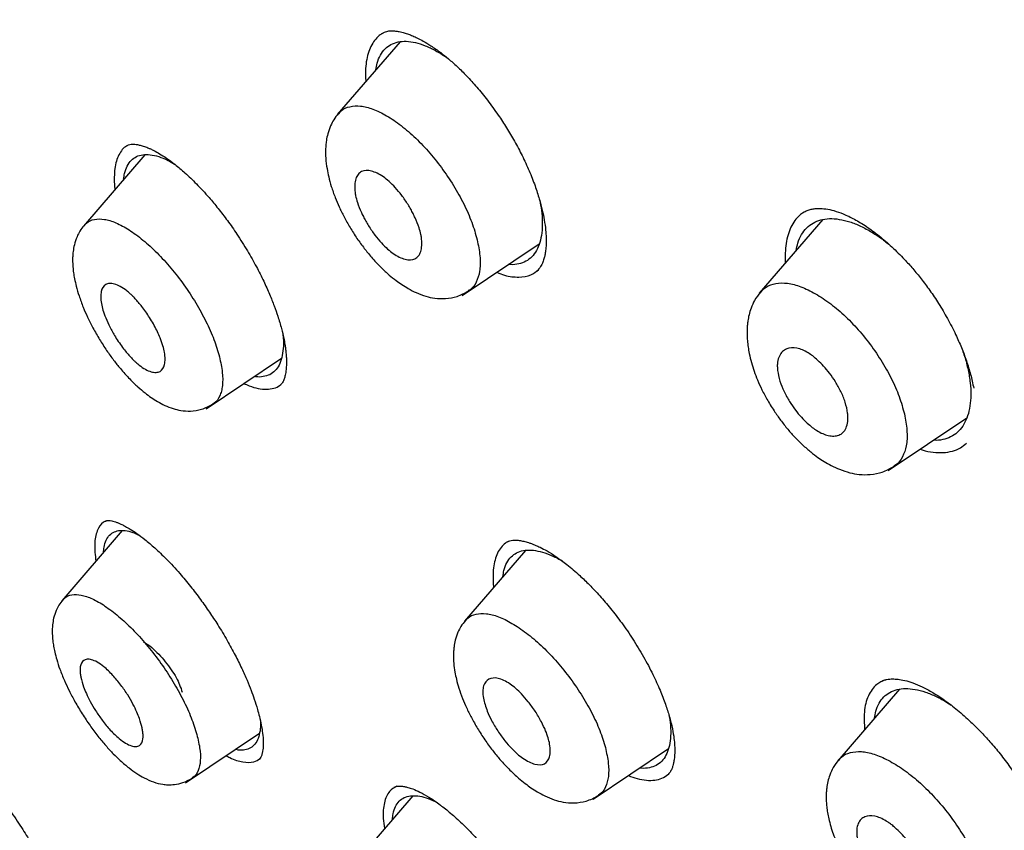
# Model space of a CAD drawing. Header units: millimetres. Extents: x 8 to 1894, y 12 to 2738.
# Tile 32 of 158: x 1377 to 1395, y 718 to 732. Entities that reach past the tile are written whole.
import ezdxf

# ---------------------------------------------------------------- set-up
doc = ezdxf.new("R2010")
doc.units = ezdxf.units.MM

msp = doc.modelspace()

# ---------------------------------------------------------------- linework, layer by layer
at = {"color": 7, "linetype": 'Continuous', "lineweight": 30}
for p, q in [((1384.178, 731.728), (1383.064, 730.436)), ((1379.643, 729.721), (1378.551, 728.454)), ((1391.69, 728.568), (1390.56, 727.258)), ((1385.283, 727.22), (1386.651, 728.139)), ((1386.608, 727.652), (1386.638, 727.678)), ((1380.735, 725.206), (1382.073, 726.104)), ((1392.855, 724.109), (1394.25, 725.047)), ((1379.243, 723.04), (1378.168, 721.793)), ((1386.41, 722.689), (1385.325, 721.431)), ((1393.052, 720.22), (1391.956, 718.949)), ((1380.364, 718.555), (1381.682, 719.441)), ((1387.61, 718.267), (1388.95, 719.167)), ((1381.675, 718.976), (1381.681, 718.981)), ((1384.403, 718.326), (1383.351, 717.105))]:
    msp.add_line(p, q, dxfattribs=at)
for points, knots in [([(1438.452, 730.139), (1438.211, 730.436), (1437.74, 731.016), (1437.027, 731.854), (1436.336, 732.643), (1435.667, 733.383), (1435.024, 734.075), (1434.41, 734.721), (1433.824, 735.323), (1433.265, 735.887), (1432.685, 736.461), (1432.091, 737.039), (1431.49, 737.613), (1430.938, 738.132), (1430.435, 738.598), (1429.981, 739.013), (1429.576, 739.378), (1429.234, 739.685), (1428.949, 739.938), (1428.718, 740.141), (1428.526, 740.31), (1428.373, 740.444), (1428.258, 740.544), (1428.181, 740.611), (1428.13, 740.655), (1428.084, 740.695), (1428.023, 740.748), (1427.892, 740.861), (1427.679, 741.045), (1427.386, 741.296), (1427.052, 741.579), (1426.682, 741.891), (1426.266, 742.239), (1425.798, 742.626), (1425.28, 743.049), (1424.711, 743.51), (1424.095, 744.002), (1423.45, 744.51), (1422.795, 745.02), (1422.145, 745.518), (1421.278, 746.175), (1420.202, 746.974), (1418.926, 747.897), (1417.685, 748.77), (1416.481, 749.596), (1415.314, 750.376), (1413.989, 751.24), (1412.504, 752.181), (1410.858, 753.191), (1409.241, 754.158), (1407.651, 755.089), (1406.084, 755.995), (1404.533, 756.888), (1403.223, 757.63), (1402.15, 758.228), (1401.298, 758.695), (1400.627, 759.058), (1400.137, 759.319), (1399.835, 759.478), (1399.529, 759.639), (1399.221, 759.799), (1398.91, 759.96), (1398.604, 760.117), (1398.32, 760.261), (1398.078, 760.383), (1397.886, 760.479), (1397.742, 760.55), (1397.639, 760.601), (1397.547, 760.647), (1397.434, 760.703), (1397.279, 760.779), (1397.078, 760.877), (1396.835, 760.995), (1396.562, 761.126), (1396.279, 761.261), (1395.999, 761.392), (1395.726, 761.519), (1395.459, 761.643), (1395.061, 761.824), (1394.545, 762.055), (1393.919, 762.328), (1393.326, 762.58), (1392.76, 762.814), (1392.219, 763.032), (1391.703, 763.234), (1391.198, 763.427), (1390.687, 763.617), (1390.146, 763.812), (1389.567, 764.014), (1389.1, 764.171), (1388.764, 764.28), (1388.581, 764.339), (1388.415, 764.391), (1388.267, 764.437), (1388.132, 764.479), (1387.997, 764.52), (1387.821, 764.573), (1387.587, 764.643), (1387.296, 764.727), (1386.985, 764.814), (1386.602, 764.918), (1386.174, 765.029), (1385.714, 765.141), (1385.305, 765.236), (1384.979, 765.306), (1384.728, 765.358), (1384.539, 765.396), (1384.355, 765.431), (1384.159, 765.467), (1383.934, 765.507), (1383.665, 765.552), (1383.354, 765.6), (1383.011, 765.648), (1382.665, 765.691), (1382.283, 765.732), (1381.878, 765.767), (1381.442, 765.793), (1381.009, 765.809), (1380.582, 765.812), (1380.15, 765.801), (1379.745, 765.779), (1379.423, 765.75), (1379.185, 765.723), (1379.006, 765.7), (1378.826, 765.673), (1378.66, 765.645), (1378.519, 765.62), (1378.389, 765.594), (1378.259, 765.567), (1378.116, 765.535), (1377.977, 765.501), (1377.859, 765.471), (1377.758, 765.443), (1377.652, 765.413), (1377.523, 765.374), (1377.372, 765.326), (1377.216, 765.273), (1377.068, 765.219), (1376.936, 765.168), (1376.819, 765.12), (1376.715, 765.076), (1376.628, 765.038), (1376.547, 765.001), (1376.461, 764.961), (1376.352, 764.908), (1376.22, 764.841), (1376.066, 764.76), (1375.957, 764.698), (1375.899, 764.664)], [0, 0, 0, 0, 0.012618, 0.02469, 0.036162, 0.047092, 0.057506, 0.067246, 0.076501, 0.085274, 0.09357, 0.103636, 0.112908, 0.121393, 0.1291, 0.136032, 0.142191, 0.147581, 0.151667, 0.155166, 0.15808, 0.160408, 0.162139, 0.163296, 0.163886, 0.16447, 0.165393, 0.166652, 0.170405, 0.175037, 0.179913, 0.185488, 0.191759, 0.198727, 0.206554, 0.215103, 0.224375, 0.234251, 0.2441, 0.253827, 0.263436, 0.283077, 0.302215, 0.320852, 0.33898, 0.356593, 0.373683, 0.399143, 0.42427, 0.449059, 0.473515, 0.497635, 0.521506, 0.545186, 0.558174, 0.57123, 0.584708, 0.589348, 0.594038, 0.598781, 0.603574, 0.608418, 0.613314, 0.617924, 0.621685, 0.624691, 0.62694, 0.628432, 0.629522, 0.63128, 0.633715, 0.636828, 0.640702, 0.645186, 0.649683, 0.65409, 0.658407, 0.662635, 0.666772, 0.677306, 0.68725, 0.696763, 0.705852, 0.714576, 0.72304, 0.730972, 0.739316, 0.748129, 0.757683, 0.768039, 0.771397, 0.774462, 0.777233, 0.779711, 0.781894, 0.784014, 0.786554, 0.790756, 0.795783, 0.801288, 0.806554, 0.815305, 0.823215, 0.830281, 0.836487, 0.840146, 0.84342, 0.846383, 0.849763, 0.853742, 0.858205, 0.863944, 0.870195, 0.876467, 0.882431, 0.890677, 0.89832, 0.906107, 0.914238, 0.921709, 0.929909, 0.93668, 0.939619, 0.943092, 0.946617, 0.949684, 0.952406, 0.954483, 0.956902, 0.959662, 0.962498, 0.964731, 0.966331, 0.968174, 0.970542, 0.973433, 0.976443, 0.979161, 0.981587, 0.983727, 0.985603, 0.987243, 0.988342, 0.989853, 0.991774, 0.994106, 0.996848, 1, 1, 1, 1]), ([(1449.656, 655.602), (1449.76, 656.288), (1449.967, 657.654), (1449.976, 659.934), (1449.835, 662.308), (1449.556, 664.767), (1449.136, 667.545), (1448.551, 670.657), (1447.793, 674.102), (1446.85, 678.01), (1445.729, 682.376), (1444.507, 687.175), (1443.22, 692.028), (1441.782, 696.992), (1440.387, 701.25), (1439.109, 704.752), (1438.033, 707.449), (1436.809, 710.223), (1435.393, 713.08), (1433.839, 715.852), (1432.152, 718.505), (1430.372, 720.994), (1428.409, 723.417), (1426.333, 725.725), (1424.204, 727.908), (1421.691, 730.314), (1418.793, 732.893), (1415.521, 735.591), (1412.258, 738.115), (1409.012, 740.481), (1405.792, 742.68), (1402.611, 744.709), (1399.475, 746.589), (1396.377, 748.377), (1393.291, 750.154), (1390.213, 751.859), (1387.16, 753.435), (1384.158, 754.832), (1381.231, 756.03), (1378.389, 757.03), (1375.649, 757.798), (1373.335, 758.231), (1371.435, 758.373), (1369.913, 758.299), (1368.539, 757.982), (1367.376, 757.363), (1366.478, 756.419), (1365.795, 755.133), (1365.344, 753.575), (1365.23, 752.322), (1365.175, 751.726)], [0, 0, 0, 0, 0.019898, 0.0396, 0.059164, 0.078621, 0.098012, 0.12334, 0.14858, 0.173729, 0.207869, 0.241962, 0.27621, 0.310623, 0.345208, 0.362607, 0.380133, 0.397809, 0.41567, 0.433753, 0.448994, 0.464409, 0.479834, 0.495068, 0.510119, 0.525027, 0.547187, 0.569186, 0.591085, 0.612946, 0.634793, 0.656563, 0.678191, 0.699624, 0.721056, 0.742684, 0.764455, 0.786298, 0.808164, 0.830061, 0.852059, 0.874219, 0.889128, 0.904179, 0.91941, 0.93484, 0.950247, 0.965498, 0.983576, 1, 1, 1, 1]), ([(1447.446, 655.562), (1447.532, 656.111), (1447.702, 657.207), (1447.751, 659.014), (1447.689, 660.902), (1447.521, 662.866), (1447.27, 664.884), (1446.891, 667.343), (1446.339, 670.266), (1445.587, 673.668), (1444.71, 677.281), (1443.725, 681.089), (1442.692, 685.068), (1441.629, 689.068), (1440.489, 693.121), (1439.223, 697.25), (1438.026, 700.769), (1436.96, 703.64), (1436.09, 705.827), (1435.132, 708.052), (1434.07, 710.316), (1432.883, 712.618), (1431.663, 714.756), (1430.435, 716.709), (1429.236, 718.464), (1427.941, 720.198), (1426.404, 722.081), (1424.618, 724.079), (1422.599, 726.166), (1420.398, 728.291), (1418.025, 730.44), (1415.49, 732.595), (1412.946, 734.641), (1410.401, 736.586), (1407.653, 738.589), (1404.71, 740.609), (1401.585, 742.611), (1398.489, 744.474), (1395.415, 746.251), (1392.352, 748.012), (1389.31, 749.691), (1386.308, 751.232), (1383.56, 752.501), (1381.069, 753.524), (1378.825, 754.342), (1376.646, 755.02), (1374.546, 755.538), (1372.658, 755.852), (1370.989, 755.961), (1369.543, 755.876), (1368.357, 755.592), (1367.425, 755.135), (1366.721, 754.554), (1366.152, 753.82), (1365.66, 752.859), (1365.282, 751.644), (1365.046, 750.164), (1364.955, 748.565), (1364.982, 746.877), (1365.106, 745.121), (1365.373, 742.711), (1365.858, 739.603), (1366.622, 735.764), (1367.518, 731.852), (1368.499, 727.899), (1369.512, 723.932), (1370.49, 720.172), (1371.477, 716.586), (1372.49, 713.168), (1373.61, 709.691), (1374.708, 706.585), (1375.745, 703.874), (1376.681, 701.576), (1377.705, 699.241), (1378.819, 696.869), (1379.662, 695.257), (1380.084, 694.45)], [0, 0, 0, 0, 0.011709, 0.0234, 0.035079, 0.046745, 0.058401, 0.070053, 0.08835, 0.106637, 0.124908, 0.145647, 0.166375, 0.187119, 0.207887, 0.228673, 0.249479, 0.259892, 0.270315, 0.28075, 0.291198, 0.301658, 0.31213, 0.319994, 0.327864, 0.335737, 0.343609, 0.354092, 0.364563, 0.37502, 0.38755, 0.400066, 0.41258, 0.425091, 0.437599, 0.45323, 0.468841, 0.484431, 0.499999, 0.515569, 0.531166, 0.546782, 0.562408, 0.574915, 0.587424, 0.599934, 0.612454, 0.624987, 0.635443, 0.645912, 0.656393, 0.664263, 0.672136, 0.680006, 0.687871, 0.698343, 0.708803, 0.71925, 0.729685, 0.740108, 0.750521, 0.771326, 0.792113, 0.81288, 0.833624, 0.854353, 0.875091, 0.892532, 0.909986, 0.927451, 0.944927, 0.955919, 0.966921, 0.977933, 0.988958, 1, 1, 1, 1]), ([(1383.862, 731.878), (1383.888, 731.891), (1383.936, 731.916), (1384.016, 731.925), (1384.091, 731.922), (1384.153, 731.913), (1384.207, 731.901), (1384.262, 731.886), (1384.326, 731.865), (1384.405, 731.834), (1384.492, 731.794), (1384.599, 731.738), (1384.737, 731.654), (1384.888, 731.548), (1385.044, 731.423), (1385.198, 731.286), (1385.367, 731.119), (1385.547, 730.919), (1385.737, 730.686), (1385.914, 730.443), (1386.074, 730.198), (1386.216, 729.957), (1386.353, 729.701), (1386.432, 729.525), (1386.473, 729.436)], [0, 0, 0, 0, 0.065501, 0.120046, 0.163347, 0.194964, 0.215627, 0.234114, 0.262197, 0.290713, 0.319661, 0.352977, 0.396637, 0.450736, 0.492644, 0.53926, 0.590643, 0.646767, 0.707695, 0.773468, 0.825996, 0.881248, 0.939232, 1, 1, 1, 1]), ([(1383.865, 731.876), (1383.846, 731.865), (1383.794, 731.833), (1383.725, 731.757), (1383.658, 731.651), (1383.609, 731.523), (1383.576, 731.378), (1383.563, 731.213), (1383.562, 731.094), (1383.569, 731.026), (1383.57, 731.023)], [0, 0, 0, 0, 0.086357, 0.237393, 0.388382, 0.539358, 0.690354, 0.841445, 0.992475, 1, 1, 1, 1]), ([(1383.747, 731.228), (1383.754, 731.269), (1383.771, 731.368), (1383.827, 731.494), (1383.909, 731.607), (1384.014, 731.685), (1384.14, 731.731), (1384.286, 731.743), (1384.449, 731.72), (1384.624, 731.665), (1384.809, 731.575), (1384.951, 731.492), (1385.031, 731.431), (1385.045, 731.419)], [0, 0, 0, 0, 0.071689, 0.173677, 0.273688, 0.373488, 0.473727, 0.573771, 0.675384, 0.7768, 0.876829, 0.977263, 1, 1, 1, 1]), ([(1383.082, 730.439), (1383.098, 730.461), (1383.149, 730.531), (1383.283, 730.583), (1383.471, 730.597), (1383.694, 730.542), (1383.939, 730.423), (1384.197, 730.247), (1384.458, 730.023), (1384.71, 729.756), (1384.946, 729.456), (1385.158, 729.135), (1385.336, 728.805), (1385.477, 728.476), (1385.531, 728.273), (1385.557, 728.172)], [0, 0, 0, 0, 0.038109, 0.118503, 0.198456, 0.277907, 0.357976, 0.438428, 0.518599, 0.598204, 0.678113, 0.758377, 0.838787, 0.919315, 1, 1, 1, 1]), ([(1383.079, 730.449), (1383.052, 730.415), (1383.001, 730.351), (1382.939, 730.23), (1382.895, 730.105), (1382.87, 729.985), (1382.86, 729.896), (1382.854, 729.793), (1382.856, 729.655), (1382.876, 729.488), (1382.91, 729.321), (1382.957, 729.149), (1383.02, 728.971), (1383.097, 728.79), (1383.184, 728.613), (1383.29, 728.424), (1383.41, 728.235), (1383.538, 728.059), (1383.681, 727.884), (1383.83, 727.724), (1383.977, 727.589), (1384.1, 727.49), (1384.213, 727.41), (1384.333, 727.336), (1384.474, 727.263), (1384.629, 727.204), (1384.806, 727.165), (1384.996, 727.159), (1385.205, 727.195), (1385.33, 727.265), (1385.396, 727.303)], [0, 0, 0, 0, 0.032306, 0.060707, 0.096012, 0.122675, 0.140945, 0.154426, 0.192033, 0.232568, 0.263942, 0.300052, 0.340928, 0.374705, 0.41116, 0.450348, 0.492185, 0.532404, 0.569, 0.617017, 0.656691, 0.688077, 0.714344, 0.742531, 0.776293, 0.816438, 0.85299, 0.895849, 0.945057, 1, 1, 1, 1]), ([(1379.331, 729.882), (1379.32, 729.877), (1379.279, 729.855), (1379.224, 729.793), (1379.167, 729.696), (1379.127, 729.578), (1379.104, 729.441), (1379.099, 729.285), (1379.102, 729.171), (1379.111, 729.107), (1379.111, 729.104)], [0, 0, 0, 0, 0.057448, 0.213561, 0.369838, 0.525917, 0.681875, 0.837698, 0.993328, 1, 1, 1, 1]), ([(1379.329, 729.885), (1379.344, 729.892), (1379.372, 729.905), (1379.419, 729.909), (1379.464, 729.907), (1379.504, 729.902), (1379.544, 729.894), (1379.579, 729.885), (1379.616, 729.875), (1379.655, 729.861), (1379.698, 729.844), (1379.748, 729.823), (1379.816, 729.79), (1379.91, 729.738), (1380.035, 729.658), (1380.186, 729.546), (1380.364, 729.395), (1380.567, 729.2), (1380.765, 728.986), (1380.949, 728.765), (1381.116, 728.549), (1381.224, 728.391), (1381.279, 728.311)], [0, 0, 0, 0, 0.071105, 0.130088, 0.176818, 0.214434, 0.237902, 0.259525, 0.281469, 0.303735, 0.326322, 0.3505, 0.379393, 0.425498, 0.480322, 0.544048, 0.616858, 0.698879, 0.790134, 0.856085, 0.926051, 1, 1, 1, 1]), ([(1379.266, 729.284), (1379.271, 729.32), (1379.282, 729.41), (1379.327, 729.524), (1379.397, 729.626), (1379.491, 729.693), (1379.605, 729.727), (1379.738, 729.727), (1379.889, 729.692), (1380.033, 729.636), (1380.131, 729.579), (1380.17, 729.556)], [0, 0, 0, 0, 0.078461, 0.200023, 0.319345, 0.438566, 0.558018, 0.677392, 0.798785, 0.919625, 1, 1, 1, 1]), ([(1383.379, 729.055), (1383.378, 729.071), (1383.374, 729.102), (1383.372, 729.145), (1383.374, 729.213), (1383.388, 729.296), (1383.43, 729.375), (1383.512, 729.442), (1383.661, 729.448), (1383.841, 729.363), (1383.987, 729.247), (1384.098, 729.136), (1384.213, 728.998), (1384.304, 728.865), (1384.369, 728.755), (1384.411, 728.676), (1384.465, 728.565), (1384.515, 728.439), (1384.547, 728.319), (1384.559, 728.244), (1384.565, 728.193), (1384.567, 728.149), (1384.565, 728.08), (1384.55, 727.997), (1384.508, 727.917), (1384.425, 727.851), (1384.276, 727.846), (1384.098, 727.931), (1383.954, 728.045), (1383.843, 728.155), (1383.728, 728.294), (1383.636, 728.428), (1383.57, 728.54), (1383.527, 728.619), (1383.473, 728.73), (1383.423, 728.857), (1383.391, 728.977), (1383.382, 729.035), (1383.379, 729.055)], [0, 0, 0, 0, 0.011123, 0.022112, 0.033021, 0.065591, 0.097514, 0.129118, 0.190536, 0.250329, 0.277634, 0.307391, 0.339914, 0.374982, 0.392247, 0.408183, 0.422927, 0.459667, 0.485182, 0.499686, 0.510889, 0.522004, 0.533089, 0.565954, 0.59821, 0.629706, 0.690989, 0.75018, 0.776939, 0.806579, 0.839241, 0.87493, 0.892259, 0.908385, 0.92332, 0.960042, 0.985736, 1, 1, 1, 1]), ([(1386.473, 729.436), (1386.509, 729.346), (1386.578, 729.176), (1386.653, 728.942), (1386.707, 728.74), (1386.744, 728.555), (1386.766, 728.393), (1386.775, 728.258), (1386.776, 728.165), (1386.773, 728.098), (1386.769, 728.045), (1386.763, 727.997), (1386.754, 727.944), (1386.74, 727.881), (1386.715, 727.805), (1386.675, 727.722), (1386.634, 727.678), (1386.611, 727.654)], [0, 0, 0, 0, 0.1043256, 0.1984015, 0.2823407, 0.3562546, 0.4394045, 0.505221, 0.5548263, 0.5879763, 0.6195387, 0.6495309, 0.680329, 0.7291363, 0.7990123, 0.88944, 1, 1, 1, 1]), ([(1386.66, 728.911), (1386.671, 728.852), (1386.698, 728.715), (1386.71, 728.52), (1386.701, 728.327), (1386.665, 728.158), (1386.606, 728.014), (1386.522, 727.902), (1386.417, 727.821), (1386.29, 727.776), (1386.186, 727.762), (1386.12, 727.772), (1386.108, 727.774)], [0, 0, 0, 0, 0.08475, 0.1959662, 0.3067813, 0.4191171, 0.5317335, 0.6425207, 0.7534657, 0.864291, 0.9750959, 1, 1, 1, 1]), ([(1391.343, 728.694), (1391.367, 728.707), (1391.41, 728.733), (1391.481, 728.753), (1391.548, 728.764), (1391.634, 728.768), (1391.742, 728.761), (1391.889, 728.73), (1392.058, 728.672), (1392.254, 728.579), (1392.469, 728.448), (1392.693, 728.283), (1392.92, 728.086), (1393.12, 727.887), (1393.293, 727.696), (1393.444, 727.513), (1393.599, 727.305), (1393.756, 727.069), (1393.912, 726.806), (1394.046, 726.544), (1394.158, 726.292), (1394.247, 726.054), (1394.323, 725.811), (1394.356, 725.654), (1394.373, 725.574)], [0, 0, 0, 0, 0.043477, 0.080349, 0.110536, 0.134776, 0.180039, 0.22378, 0.270869, 0.322034, 0.375835, 0.430247, 0.485233, 0.540723, 0.577964, 0.616857, 0.659636, 0.706435, 0.757307, 0.812227, 0.856023, 0.901967, 0.949979, 1, 1, 1, 1]), ([(1378.567, 728.455), (1378.579, 728.473), (1378.623, 728.536), (1378.743, 728.579), (1378.918, 728.584), (1379.127, 728.52), (1379.361, 728.393), (1379.609, 728.212), (1379.861, 727.983), (1380.109, 727.712), (1380.342, 727.41), (1380.553, 727.088), (1380.705, 726.813), (1380.807, 726.596), (1380.896, 726.381), (1380.94, 726.231), (1380.969, 726.13)], [0, 0, 0, 0, 0.0335866, 0.114316, 0.1946238, 0.2743356, 0.3546011, 0.435299, 0.5158075, 0.595804, 0.6760903, 0.7567583, 0.8376147, 0.8781558, 0.9187559, 1, 1, 1, 1]), ([(1391.347, 728.692), (1391.324, 728.677), (1391.267, 728.64), (1391.192, 728.553), (1391.123, 728.437), (1391.071, 728.3), (1391.037, 728.146), (1391.02, 727.979), (1391.023, 727.856), (1391.024, 727.796)], [0, 0, 0, 0, 0.09614, 0.246678, 0.397468, 0.548723, 0.700344, 0.85214, 1, 1, 1, 1]), ([(1391.216, 728.019), (1391.226, 728.064), (1391.247, 728.169), (1391.31, 728.304), (1391.401, 728.425), (1391.516, 728.513), (1391.651, 728.568), (1391.808, 728.591), (1391.981, 728.578), (1392.167, 728.534), (1392.363, 728.457), (1392.564, 728.347), (1392.752, 728.223), (1392.87, 728.124), (1392.92, 728.081)], [0, 0, 0, 0, 0.066339, 0.154554, 0.241067, 0.327381, 0.414202, 0.50073, 0.588488, 0.676349, 0.762862, 0.849594, 0.936052, 1, 1, 1, 1]), ([(1378.563, 728.464), (1378.538, 728.432), (1378.49, 728.37), (1378.431, 728.255), (1378.39, 728.132), (1378.369, 728.011), (1378.361, 727.918), (1378.359, 727.829), (1378.363, 727.732), (1378.375, 727.623), (1378.395, 727.509), (1378.425, 727.374), (1378.475, 727.205), (1378.542, 727.022), (1378.626, 726.83), (1378.723, 726.638), (1378.836, 726.439), (1378.96, 726.246), (1379.084, 726.073), (1379.221, 725.901), (1379.366, 725.741), (1379.513, 725.599), (1379.64, 725.492), (1379.755, 725.406), (1379.873, 725.33), (1380.004, 725.261), (1380.14, 725.208), (1380.292, 725.171), (1380.465, 725.159), (1380.666, 725.189), (1380.789, 725.256), (1380.854, 725.292)], [0, 0, 0, 0, 0.030414, 0.057545, 0.092079, 0.119342, 0.139611, 0.155636, 0.181878, 0.205438, 0.22946, 0.259714, 0.296296, 0.339202, 0.3755, 0.415315, 0.458479, 0.500382, 0.539238, 0.575111, 0.623164, 0.664349, 0.69875, 0.72822, 0.757199, 0.789869, 0.82645, 0.859092, 0.898922, 0.946115, 1, 1, 1, 1]), ([(1381.279, 728.311), (1381.343, 728.211), (1381.466, 728.021), (1381.624, 727.739), (1381.754, 727.481), (1381.859, 727.248), (1381.941, 727.04), (1382.013, 726.836), (1382.07, 726.644), (1382.11, 726.477), (1382.131, 726.36), (1382.144, 726.273), (1382.153, 726.193), (1382.159, 726.101), (1382.161, 725.997), (1382.154, 725.893), (1382.14, 725.806), (1382.119, 725.731), (1382.092, 725.67), (1382.066, 725.641), (1382.052, 725.626)], [0, 0, 0, 0, 0.085313, 0.163756, 0.235598, 0.300997, 0.36005, 0.412825, 0.480271, 0.53344, 0.572234, 0.596821, 0.624525, 0.661396, 0.707507, 0.75603, 0.821254, 0.873765, 0.93336, 1, 1, 1, 1]), ([(1385.557, 728.172), (1385.575, 728.076), (1385.61, 727.884), (1385.601, 727.641), (1385.539, 727.451), (1385.465, 727.34), (1385.403, 727.312), (1385.392, 727.307)], [0, 0, 0, 0, 0.238675, 0.476361, 0.713042, 0.951996, 1, 1, 1, 1]), ([(1385.898, 727.633), (1385.944, 727.613), (1386.085, 727.555), (1386.291, 727.54), (1386.497, 727.566), (1386.593, 727.641), (1386.633, 727.674)], [0, 0, 0, 0, 0.151935, 0.461032, 0.772056, 1, 1, 1, 1]), ([(1378.871, 727.078), (1378.866, 727.117), (1378.856, 727.197), (1378.869, 727.325), (1378.922, 727.411), (1379.015, 727.437), (1379.103, 727.425), (1379.207, 727.382), (1379.292, 727.326), (1379.353, 727.276), (1379.39, 727.244), (1379.435, 727.201), (1379.508, 727.124), (1379.617, 726.994), (1379.727, 726.833), (1379.812, 726.686), (1379.869, 726.574), (1379.922, 726.453), (1379.966, 726.33), (1379.996, 726.202), (1380.006, 726.089), (1379.994, 725.958), (1379.939, 725.872), (1379.845, 725.847), (1379.756, 725.86), (1379.654, 725.904), (1379.572, 725.958), (1379.515, 726.005), (1379.482, 726.034), (1379.44, 726.073), (1379.367, 726.149), (1379.254, 726.282), (1379.145, 726.44), (1379.068, 726.573), (1379.008, 726.685), (1378.948, 726.816), (1378.896, 726.958), (1378.879, 727.039), (1378.871, 727.078)], [0, 0, 0, 0, 0.029615, 0.05974, 0.121053, 0.152487, 0.184649, 0.217319, 0.25044, 0.258794, 0.269271, 0.281824, 0.29633, 0.331608, 0.375037, 0.399028, 0.421678, 0.443199, 0.472741, 0.499687, 0.529843, 0.560442, 0.62206, 0.653588, 0.685382, 0.71771, 0.750294, 0.757237, 0.76664, 0.778453, 0.792733, 0.828921, 0.874987, 0.893194, 0.910723, 0.943419, 0.973088, 1, 1, 1, 1]), ([(1390.586, 727.269), (1390.605, 727.295), (1390.662, 727.37), (1390.805, 727.43), (1391.004, 727.452), (1391.238, 727.406), (1391.494, 727.295), (1391.763, 727.128), (1392.033, 726.911), (1392.294, 726.649), (1392.536, 726.353), (1392.752, 726.035), (1392.932, 725.708), (1393.072, 725.38), (1393.124, 725.177), (1393.15, 725.075)], [0, 0, 0, 0, 0.041085, 0.121199, 0.2009, 0.28014, 0.360013, 0.44028, 0.520261, 0.599646, 0.679321, 0.759353, 0.839509, 0.91972, 1, 1, 1, 1]), ([(1390.583, 727.28), (1390.547, 727.233), (1390.481, 727.147), (1390.417, 727.006), (1390.379, 726.881), (1390.36, 726.78), (1390.35, 726.695), (1390.344, 726.616), (1390.344, 726.523), (1390.35, 726.417), (1390.363, 726.305), (1390.386, 726.174), (1390.42, 726.03), (1390.47, 725.873), (1390.532, 725.712), (1390.611, 725.538), (1390.713, 725.346), (1390.831, 725.157), (1390.957, 724.98), (1391.082, 724.824), (1391.208, 724.684), (1391.339, 724.556), (1391.471, 724.442), (1391.598, 724.346), (1391.717, 724.267), (1391.846, 724.194), (1391.999, 724.123), (1392.164, 724.067), (1392.349, 724.033), (1392.546, 724.032), (1392.761, 724.074), (1392.89, 724.147), (1392.958, 724.185)], [0, 0, 0, 0, 0.042904, 0.077996, 0.105274, 0.129048, 0.144194, 0.161766, 0.182428, 0.206128, 0.23079, 0.254192, 0.288185, 0.319409, 0.351001, 0.386732, 0.426683, 0.47095, 0.50706, 0.544556, 0.579353, 0.611036, 0.648374, 0.680117, 0.70688, 0.736458, 0.771363, 0.8124, 0.849711, 0.893464, 0.943734, 1, 1, 1, 1]), ([(1382.095, 726.534), (1382.098, 726.509), (1382.11, 726.415), (1382.105, 726.272), (1382.081, 726.11), (1382.032, 725.977), (1381.96, 725.875), (1381.866, 725.806), (1381.751, 725.773), (1381.658, 725.766), (1381.601, 725.78), (1381.593, 725.782)], [0, 0, 0, 0, 0.048124, 0.180505, 0.31478, 0.449236, 0.581598, 0.714271, 0.846502, 0.978895, 1, 1, 1, 1]), ([(1390.888, 725.888), (1390.885, 725.914), (1390.881, 725.966), (1390.888, 726.055), (1390.914, 726.147), (1390.971, 726.226), (1391.068, 726.287), (1391.219, 726.299), (1391.389, 726.231), (1391.516, 726.143), (1391.608, 726.065), (1391.709, 725.963), (1391.816, 725.835), (1391.922, 725.682), (1392.019, 725.506), (1392.096, 725.315), (1392.131, 725.161), (1392.138, 725.051), (1392.134, 724.959), (1392.11, 724.863), (1392.055, 724.781), (1391.98, 724.733), (1391.89, 724.717), (1391.763, 724.73), (1391.629, 724.786), (1391.501, 724.875), (1391.408, 724.954), (1391.306, 725.057), (1391.199, 725.186), (1391.093, 725.34), (1390.998, 725.515), (1390.92, 725.706), (1390.899, 725.826), (1390.888, 725.888)], [0, 0, 0, 0, 0.018476, 0.036455, 0.07144, 0.104848, 0.136655, 0.195498, 0.248419, 0.268968, 0.292616, 0.319318, 0.349036, 0.3819, 0.417694, 0.456705, 0.498787, 0.517422, 0.535761, 0.571108, 0.604913, 0.636902, 0.667463, 0.69637, 0.749218, 0.770392, 0.794358, 0.821393, 0.851195, 0.883986, 0.919693, 0.95825, 1, 1, 1, 1]), ([(1394.171, 726.25), (1394.184, 726.214), (1394.227, 726.094), (1394.276, 725.897), (1394.315, 725.665), (1394.326, 725.449), (1394.311, 725.252), (1394.269, 725.077), (1394.203, 724.927), (1394.112, 724.807), (1393.998, 724.717), (1393.862, 724.663), (1393.746, 724.64), (1393.673, 724.647), (1393.657, 724.648)], [0, 0, 0, 0, 0.039872, 0.13293, 0.225991, 0.319355, 0.412412, 0.506745, 0.601314, 0.694343, 0.787456, 0.880558, 0.973595, 1, 1, 1, 1]), ([(1380.969, 726.13), (1380.989, 726.036), (1381.03, 725.846), (1381.029, 725.65), (1381.006, 725.516), (1380.964, 725.405), (1380.915, 725.324), (1380.859, 725.3), (1380.851, 725.296)], [0, 0, 0, 0, 0.240392, 0.479748, 0.598895, 0.718035, 0.957958, 1, 1, 1, 1]), ([(1381.406, 725.656), (1381.436, 725.642), (1381.524, 725.599), (1381.659, 725.563), (1381.807, 725.546), (1381.937, 725.567), (1382.028, 725.603), (1382.068, 725.645), (1382.078, 725.656)], [0, 0, 0, 0, 0.105345, 0.309484, 0.515922, 0.721561, 0.925324, 1, 1, 1, 1]), ([(1393.15, 725.075), (1393.166, 724.979), (1393.198, 724.786), (1393.182, 724.54), (1393.114, 724.344), (1393.033, 724.228), (1392.965, 724.196), (1392.953, 724.19)], [0, 0, 0, 0, 0.2372403, 0.473529, 0.7088398, 0.9464276, 1, 1, 1, 1]), ([(1393.419, 724.488), (1393.432, 724.483), (1393.513, 724.453), (1393.653, 724.43), (1393.834, 724.421), (1393.997, 724.448), (1394.136, 724.504), (1394.209, 724.566), (1394.244, 724.596)], [0, 0, 0, 0, 0.038665, 0.234406, 0.433035, 0.63046, 0.825984, 1, 1, 1, 1]), ([(1378.955, 723.209), (1378.938, 723.203), (1378.865, 723.178), (1378.791, 723.044), (1378.738, 722.817), (1378.761, 722.601), (1378.773, 722.495)], [0, 0, 0, 0, 0.08787, 0.393012, 0.69926, 1, 1, 1, 1]), ([(1378.937, 723.211), (1378.947, 723.215), (1378.965, 723.223), (1379.003, 723.222), (1379.046, 723.216), (1379.096, 723.203), (1379.144, 723.188), (1379.19, 723.169), (1379.241, 723.146), (1379.304, 723.114), (1379.391, 723.063), (1379.506, 722.987), (1379.651, 722.879), (1379.827, 722.729), (1380.035, 722.532), (1380.184, 722.366), (1380.264, 722.278)], [0, 0, 0, 0, 0.1100157, 0.1979245, 0.26308, 0.3091247, 0.3510573, 0.3901717, 0.4199084, 0.4615287, 0.5166612, 0.585439, 0.6680063, 0.7645056, 0.8750871, 1, 1, 1, 1]), ([(1378.908, 722.651), (1378.911, 722.683), (1378.919, 722.766), (1378.953, 722.872), (1379.014, 722.965), (1379.098, 723.023), (1379.202, 723.049), (1379.326, 723.039), (1379.44, 723.009), (1379.517, 722.971), (1379.541, 722.959)], [0, 0, 0, 0, 0.089949, 0.232211, 0.372043, 0.511951, 0.651855, 0.791751, 0.934058, 1, 1, 1, 1]), ([(1386.1, 722.847), (1386.084, 722.838), (1386.035, 722.812), (1385.971, 722.743), (1385.908, 722.643), (1385.864, 722.521), (1385.836, 722.38), (1385.829, 722.221), (1385.831, 722.103), (1385.841, 722.035), (1385.842, 722.03)], [0, 0, 0, 0, 0.075112, 0.227338, 0.379506, 0.531626, 0.683606, 0.835302, 0.986587, 1, 1, 1, 1]), ([(1386.072, 722.834), (1386.09, 722.844), (1386.123, 722.862), (1386.178, 722.87), (1386.228, 722.872), (1386.272, 722.869), (1386.314, 722.864), (1386.356, 722.856), (1386.396, 722.847), (1386.44, 722.835), (1386.487, 722.82), (1386.539, 722.801), (1386.598, 722.777), (1386.681, 722.738), (1386.799, 722.676), (1386.958, 722.577), (1387.152, 722.435), (1387.353, 722.263), (1387.548, 722.074), (1387.732, 721.879), (1387.925, 721.653), (1388.123, 721.395), (1388.323, 721.108), (1388.444, 720.904), (1388.506, 720.798)], [0, 0, 0, 0, 0.059624, 0.10928, 0.148844, 0.178162, 0.20321, 0.221692, 0.240862, 0.260721, 0.281272, 0.302515, 0.32489, 0.352067, 0.397067, 0.452106, 0.517232, 0.592661, 0.648833, 0.709736, 0.775352, 0.845628, 0.920504, 1, 1, 1, 1]), ([(1386.007, 722.221), (1386.012, 722.259), (1386.024, 722.353), (1386.073, 722.472), (1386.148, 722.579), (1386.247, 722.651), (1386.368, 722.692), (1386.508, 722.699), (1386.666, 722.674), (1386.838, 722.614), (1386.975, 722.552), (1387.055, 722.5), (1387.072, 722.49)], [0, 0, 0, 0, 0.0774374, 0.1904269, 0.301334, 0.41212, 0.5232549, 0.6342005, 0.7468973, 0.8593444, 0.970275, 1, 1, 1, 1]), ([(1380.264, 722.278), (1380.328, 722.202), (1380.453, 722.055), (1380.63, 721.822), (1380.791, 721.594), (1380.951, 721.35), (1381.105, 721.094), (1381.247, 720.833), (1381.364, 720.597), (1381.458, 720.388), (1381.531, 720.206), (1381.593, 720.033), (1381.642, 719.878), (1381.683, 719.726), (1381.715, 719.582), (1381.739, 719.431), (1381.748, 719.312), (1381.748, 719.227), (1381.744, 719.168), (1381.736, 719.111), (1381.724, 719.058), (1381.706, 719.01), (1381.689, 718.99), (1381.679, 718.979)], [0, 0, 0, 0, 0.061908, 0.120428, 0.175706, 0.227852, 0.292638, 0.352182, 0.406611, 0.455602, 0.499006, 0.536908, 0.583549, 0.618078, 0.66011, 0.70829, 0.761106, 0.787486, 0.813705, 0.844062, 0.885372, 0.937433, 1, 1, 1, 1]), ([(1378.184, 721.808), (1378.16, 721.777), (1378.115, 721.72), (1378.06, 721.61), (1378.022, 721.493), (1378.003, 721.376), (1377.998, 721.283), (1377.998, 721.19), (1378.006, 721.091), (1378.022, 720.983), (1378.044, 720.872), (1378.079, 720.738), (1378.134, 720.57), (1378.208, 720.385), (1378.299, 720.191), (1378.403, 719.993), (1378.528, 719.784), (1378.665, 719.578), (1378.807, 719.388), (1378.946, 719.221), (1379.079, 719.077), (1379.217, 718.943), (1379.357, 718.823), (1379.498, 718.722), (1379.641, 718.637), (1379.792, 718.57), (1379.934, 718.534), (1380.06, 718.521), (1380.181, 718.526), (1380.334, 718.557), (1380.431, 718.612), (1380.485, 718.642)], [0, 0, 0, 0, 0.028265, 0.053777, 0.086836, 0.11376, 0.134826, 0.152464, 0.180179, 0.20349, 0.22757, 0.25836, 0.295839, 0.340035, 0.377556, 0.418846, 0.463996, 0.509833, 0.553164, 0.594013, 0.632246, 0.667946, 0.711657, 0.750958, 0.785842, 0.831674, 0.873346, 0.893505, 0.920496, 0.956152, 1, 1, 1, 1]), ([(1378.188, 721.799), (1378.197, 721.814), (1378.234, 721.871), (1378.344, 721.906), (1378.508, 721.906), (1378.708, 721.838), (1378.933, 721.708), (1379.175, 721.525), (1379.424, 721.294), (1379.67, 721.024), (1379.905, 720.722), (1380.12, 720.402), (1380.276, 720.128), (1380.383, 719.913), (1380.477, 719.7), (1380.525, 719.552), (1380.557, 719.453)], [0, 0, 0, 0, 0.028928, 0.109942, 0.190609, 0.270618, 0.351078, 0.432058, 0.51297, 0.593428, 0.674126, 0.755247, 0.836599, 0.877395, 0.91826, 1, 1, 1, 1]), ([(1385.336, 721.44), (1385.31, 721.407), (1385.261, 721.344), (1385.201, 721.227), (1385.16, 721.105), (1385.138, 720.988), (1385.13, 720.902), (1385.126, 720.805), (1385.131, 720.681), (1385.15, 720.535), (1385.181, 720.389), (1385.224, 720.234), (1385.284, 720.065), (1385.359, 719.889), (1385.447, 719.712), (1385.556, 719.52), (1385.681, 719.325), (1385.816, 719.14), (1385.965, 718.957), (1386.12, 718.791), (1386.272, 718.651), (1386.396, 718.549), (1386.507, 718.468), (1386.624, 718.393), (1386.761, 718.318), (1386.912, 718.255), (1387.088, 718.209), (1387.283, 718.194), (1387.457, 718.221), (1387.6, 718.273), (1387.667, 718.314), (1387.702, 718.335)], [0, 0, 0, 0, 0.031315, 0.058927, 0.093383, 0.119579, 0.13776, 0.151059, 0.186231, 0.22171, 0.249972, 0.284104, 0.324093, 0.357939, 0.395033, 0.435416, 0.479029, 0.5212, 0.559414, 0.609288, 0.650116, 0.68199, 0.708023, 0.735793, 0.769048, 0.808757, 0.845729, 0.88993, 0.941535, 0.969998, 1, 1, 1, 1]), ([(1385.34, 721.43), (1385.353, 721.45), (1385.398, 721.514), (1385.524, 721.562), (1385.706, 721.575), (1385.923, 721.52), (1386.166, 721.401), (1386.423, 721.228), (1386.685, 721.007), (1386.942, 720.744), (1387.183, 720.448), (1387.401, 720.132), (1387.588, 719.807), (1387.738, 719.483), (1387.798, 719.284), (1387.828, 719.185)], [0, 0, 0, 0, 0.033564, 0.114309, 0.194669, 0.274444, 0.354755, 0.435538, 0.516146, 0.596187, 0.676463, 0.757125, 0.837962, 0.918916, 1, 1, 1, 1]), ([(1379.622, 721.067), (1379.67, 721.034), (1379.804, 720.943), (1380.014, 720.711), (1380.218, 720.425), (1380.279, 720.253), (1380.309, 720.167)], [0, 0, 0, 0, 0.157135, 0.437944, 0.719011, 1, 1, 1, 1]), ([(1378.507, 720.433), (1378.503, 720.456), (1378.494, 720.503), (1378.49, 720.564), (1378.497, 720.659), (1378.537, 720.73), (1378.616, 720.758), (1378.696, 720.751), (1378.797, 720.709), (1378.9, 720.637), (1378.994, 720.552), (1379.098, 720.446), (1379.216, 720.303), (1379.337, 720.128), (1379.432, 719.965), (1379.501, 719.823), (1379.558, 719.678), (1379.592, 719.559), (1379.608, 719.464), (1379.613, 719.399), (1379.609, 719.3), (1379.571, 719.224), (1379.489, 719.198), (1379.405, 719.211), (1379.303, 719.258), (1379.201, 719.33), (1379.109, 719.413), (1379.007, 719.518), (1378.89, 719.66), (1378.769, 719.834), (1378.675, 719.996), (1378.605, 720.138), (1378.544, 720.287), (1378.521, 720.378), (1378.507, 720.433)], [0, 0, 0, 0, 0.01759, 0.035639, 0.054408, 0.113895, 0.14567, 0.178943, 0.213457, 0.249376, 0.27283, 0.295251, 0.336923, 0.3744, 0.407594, 0.436757, 0.461549, 0.498854, 0.517127, 0.535932, 0.555253, 0.615546, 0.647466, 0.68048, 0.714747, 0.750012, 0.77318, 0.795215, 0.836487, 0.873796, 0.906952, 0.936209, 0.961312, 1, 1, 1, 1]), ([(1388.506, 720.798), (1388.563, 720.693), (1388.672, 720.493), (1388.799, 720.21), (1388.894, 719.963), (1388.968, 719.733), (1389.019, 719.528), (1389.047, 719.356), (1389.061, 719.211), (1389.062, 719.088), (1389.054, 719.001), (1389.046, 718.945), (1389.038, 718.905), (1389.026, 718.855), (1389.006, 718.8), (1388.978, 718.743), (1388.95, 718.713), (1388.934, 718.696)], [0, 0, 0, 0, 0.106586, 0.203391, 0.290408, 0.367695, 0.455798, 0.52718, 0.582669, 0.652672, 0.711846, 0.730702, 0.760182, 0.802078, 0.856164, 0.922195, 1, 1, 1, 1]), ([(1385.659, 720.064), (1385.654, 720.105), (1385.644, 720.187), (1385.666, 720.315), (1385.746, 720.417), (1385.885, 720.431), (1386.022, 720.384), (1386.162, 720.302), (1386.313, 720.169), (1386.463, 719.996), (1386.584, 719.829), (1386.689, 719.651), (1386.784, 719.451), (1386.839, 719.269), (1386.852, 719.12), (1386.835, 718.986), (1386.757, 718.878), (1386.584, 718.871), (1386.374, 718.972), (1386.185, 719.138), (1386.035, 719.31), (1385.912, 719.48), (1385.807, 719.658), (1385.71, 719.861), (1385.678, 719.987), (1385.659, 720.064)], [0, 0, 0, 0, 0.031186, 0.06247, 0.124675, 0.186879, 0.218187, 0.24946, 0.303338, 0.336739, 0.374248, 0.41304, 0.446912, 0.499041, 0.531018, 0.562953, 0.625803, 0.688114, 0.749943, 0.803093, 0.836668, 0.874833, 0.913918, 0.947732, 1, 1, 1, 1]), ([(1392.802, 720.387), (1392.748, 720.364), (1392.656, 720.325), (1392.563, 720.218), (1392.477, 720.067), (1392.415, 719.84), (1392.428, 719.61), (1392.433, 719.502)], [0, 0, 0, 0, 0.19585, 0.334866, 0.474028, 0.752517, 1, 1, 1, 1]), ([(1392.689, 720.337), (1392.711, 720.351), (1392.752, 720.376), (1392.819, 720.394), (1392.875, 720.402), (1392.941, 720.405), (1393.027, 720.401), (1393.148, 720.379), (1393.292, 720.336), (1393.46, 720.266), (1393.65, 720.163), (1393.86, 720.026), (1394.088, 719.852), (1394.301, 719.664), (1394.494, 719.473), (1394.668, 719.285), (1394.847, 719.071), (1395.027, 718.828), (1395.205, 718.56), (1395.36, 718.296), (1395.49, 718.042), (1395.596, 717.804), (1395.689, 717.561), (1395.733, 717.404), (1395.755, 717.325)], [0, 0, 0, 0, 0.048011, 0.086523, 0.11541, 0.135531, 0.173447, 0.213151, 0.25595, 0.301737, 0.350553, 0.402553, 0.45776, 0.516141, 0.556818, 0.600099, 0.646801, 0.696985, 0.750711, 0.807965, 0.853188, 0.900298, 0.949242, 1, 1, 1, 1]), ([(1392.608, 719.705), (1392.615, 719.748), (1392.632, 719.848), (1392.688, 719.976), (1392.771, 720.09), (1392.88, 720.171), (1393.009, 720.221), (1393.16, 720.239), (1393.329, 720.222), (1393.511, 720.176), (1393.705, 720.095), (1393.86, 720.014), (1393.95, 719.952), (1393.972, 719.936)], [0, 0, 0, 0, 0.073997, 0.17458, 0.273288, 0.371853, 0.470877, 0.569609, 0.66978, 0.769981, 0.8687, 0.967681, 1, 1, 1, 1]), ([(1381.697, 719.659), (1381.698, 719.638), (1381.703, 719.557), (1381.686, 719.441), (1381.649, 719.315), (1381.586, 719.222), (1381.502, 719.161), (1381.396, 719.137), (1381.312, 719.136), (1381.26, 719.151), (1381.254, 719.153)], [0, 0, 0, 0, 0.054122, 0.210013, 0.366, 0.519709, 0.67391, 0.827403, 0.981151, 1, 1, 1, 1]), ([(1388.958, 719.757), (1388.959, 719.75), (1388.978, 719.669), (1388.989, 719.529), (1388.989, 719.341), (1388.96, 719.18), (1388.909, 719.043), (1388.832, 718.937), (1388.733, 718.862), (1388.612, 718.822), (1388.512, 718.81), (1388.449, 718.821), (1388.438, 718.823)], [0, 0, 0, 0, 0.010751, 0.131256, 0.251347, 0.373122, 0.495099, 0.615167, 0.735467, 0.855536, 0.97562, 1, 1, 1, 1]), ([(1380.557, 719.453), (1380.581, 719.36), (1380.627, 719.174), (1380.638, 718.944), (1380.598, 718.768), (1380.541, 718.67), (1380.489, 718.649), (1380.482, 718.646)], [0, 0, 0, 0, 0.241362, 0.481713, 0.720233, 0.960107, 1, 1, 1, 1]), ([(1387.828, 719.185), (1387.848, 719.091), (1387.889, 718.903), (1387.889, 718.665), (1387.837, 718.479), (1387.769, 718.372), (1387.709, 718.344), (1387.698, 718.34)], [0, 0, 0, 0, 0.238542, 0.476128, 0.712286, 0.950272, 1, 1, 1, 1]), ([(1376.459, 719.025), (1376.534, 718.946), (1376.68, 718.793), (1376.896, 718.536), (1377.093, 718.282), (1377.285, 718.014), (1377.466, 717.743), (1377.629, 717.479), (1377.756, 717.258), (1377.849, 717.084), (1377.916, 716.955), (1377.977, 716.833), (1378.046, 716.686), (1378.121, 716.518), (1378.192, 716.346), (1378.254, 716.18), (1378.317, 715.99), (1378.367, 715.804), (1378.393, 715.669), (1378.404, 715.588), (1378.408, 715.546), (1378.411, 715.509), (1378.413, 715.473), (1378.413, 715.432), (1378.412, 715.384), (1378.409, 715.335), (1378.403, 715.293), (1378.395, 715.28), (1378.391, 715.273)], [0, 0, 0, 0, 0.067711, 0.130404, 0.187953, 0.24029, 0.301946, 0.354439, 0.397839, 0.4321, 0.457183, 0.474389, 0.505302, 0.54611, 0.578744, 0.615641, 0.656031, 0.710946, 0.756695, 0.772463, 0.786784, 0.799664, 0.811384, 0.82739, 0.856303, 0.894893, 0.942868, 1, 1, 1, 1]), ([(1381.088, 719.042), (1381.11, 719.029), (1381.219, 718.964), (1381.387, 718.925), (1381.574, 718.911), (1381.656, 718.966), (1381.69, 718.99)], [0, 0, 0, 0, 0.0814897, 0.4181089, 0.7523541, 1, 1, 1, 1]), ([(1391.973, 718.965), (1391.939, 718.921), (1391.877, 718.841), (1391.817, 718.706), (1391.78, 718.582), (1391.761, 718.476), (1391.753, 718.387), (1391.751, 718.308), (1391.753, 718.223), (1391.76, 718.13), (1391.774, 718.027), (1391.806, 717.868), (1391.871, 717.646), (1391.991, 717.361), (1392.149, 717.072), (1392.337, 716.793), (1392.546, 716.535), (1392.769, 716.309), (1392.996, 716.121), (1393.218, 715.974), (1393.43, 715.868), (1393.59, 715.813), (1393.706, 715.787), (1393.795, 715.773), (1393.899, 715.767), (1394.017, 715.773), (1394.14, 715.795), (1394.273, 715.839), (1394.355, 715.888), (1394.399, 715.914)], [0, 0, 0, 0, 0.040294, 0.074176, 0.101606, 0.127498, 0.144623, 0.162025, 0.181181, 0.202073, 0.224683, 0.24871, 0.306155, 0.365554, 0.426979, 0.488085, 0.548093, 0.607386, 0.664762, 0.719091, 0.770328, 0.817543, 0.832384, 0.851011, 0.876957, 0.901373, 0.930084, 0.96303, 1, 1, 1, 1]), ([(1391.977, 718.955), (1391.992, 718.977), (1392.043, 719.047), (1392.177, 719.102), (1392.37, 719.123), (1392.599, 719.077), (1392.852, 718.967), (1393.12, 718.802), (1393.392, 718.588), (1393.656, 718.331), (1393.904, 718.04), (1394.127, 717.728), (1394.316, 717.406), (1394.466, 717.083), (1394.524, 716.884), (1394.553, 716.784)], [0, 0, 0, 0, 0.036256, 0.116792, 0.196951, 0.276557, 0.356707, 0.437329, 0.517761, 0.597588, 0.677634, 0.758064, 0.838647, 0.919291, 1, 1, 1, 1]), ([(1388.236, 718.687), (1388.288, 718.668), (1388.401, 718.626), (1388.558, 718.599), (1388.707, 718.601), (1388.836, 718.633), (1388.905, 718.68), (1388.939, 718.703)], [0, 0, 0, 0, 0.182888, 0.391485, 0.596665, 0.801525, 1, 1, 1, 1]), ([(1384.121, 718.496), (1384.075, 718.47), (1384, 718.429), (1383.935, 718.317), (1383.897, 718.207), (1383.879, 718.074), (1383.873, 717.926), (1383.894, 717.807), (1383.904, 717.747)], [0, 0, 0, 0, 0.2439234, 0.3945609, 0.5458494, 0.6972286, 0.8480559, 1, 1, 1, 1]), ([(1384.073, 718.478), (1384.086, 718.485), (1384.11, 718.497), (1384.15, 718.501), (1384.187, 718.5), (1384.218, 718.497), (1384.262, 718.491), (1384.323, 718.477), (1384.413, 718.448), (1384.537, 718.393), (1384.7, 718.302), (1384.884, 718.175), (1385.082, 718.017), (1385.287, 717.832), (1385.515, 717.603), (1385.671, 717.422), (1385.752, 717.328)], [0, 0, 0, 0, 0.085452, 0.152897, 0.202039, 0.23247, 0.260323, 0.301605, 0.357094, 0.426934, 0.511231, 0.610328, 0.694616, 0.787573, 0.889312, 1, 1, 1, 1]), ([(1384.044, 717.909), (1384.047, 717.943), (1384.054, 718.03), (1384.094, 718.139), (1384.159, 718.236), (1384.249, 718.3), (1384.359, 718.332), (1384.49, 718.33), (1384.638, 718.298), (1384.749, 718.25), (1384.804, 718.226)], [0, 0, 0, 0, 0.084524, 0.216774, 0.346695, 0.476596, 0.606709, 0.736682, 0.868768, 1, 1, 1, 1]), ([(1392.301, 717.592), (1392.298, 717.616), (1392.292, 717.664), (1392.294, 717.749), (1392.315, 717.837), (1392.365, 717.912), (1392.455, 717.971), (1392.602, 717.982), (1392.762, 717.916), (1392.867, 717.848), (1392.92, 717.808), (1392.992, 717.748), (1393.083, 717.661), (1393.192, 717.539), (1393.305, 717.388), (1393.411, 717.212), (1393.498, 717.019), (1393.541, 716.865), (1393.552, 716.757), (1393.552, 716.67), (1393.533, 716.578), (1393.485, 716.5), (1393.415, 716.453), (1393.329, 716.438), (1393.204, 716.453), (1393.081, 716.505), (1392.976, 716.574), (1392.922, 716.615), (1392.85, 716.675), (1392.759, 716.763), (1392.649, 716.886), (1392.537, 717.037), (1392.432, 717.212), (1392.343, 717.406), (1392.315, 717.528), (1392.301, 717.592)], [0, 0, 0, 0, 0.017894, 0.035369, 0.069588, 0.102526, 0.134219, 0.193705, 0.248425, 0.260418, 0.274124, 0.289385, 0.315245, 0.344754, 0.377857, 0.414477, 0.454837, 0.498779, 0.516946, 0.534873, 0.569618, 0.603066, 0.634939, 0.665649, 0.694918, 0.749222, 0.761557, 0.775372, 0.790733, 0.816875, 0.846363, 0.879506, 0.916075, 0.956148, 1, 1, 1, 1])]:
    msp.add_open_spline(points, degree=3, knots=knots, dxfattribs=at)

doc.saveas('drawing.dxf')
